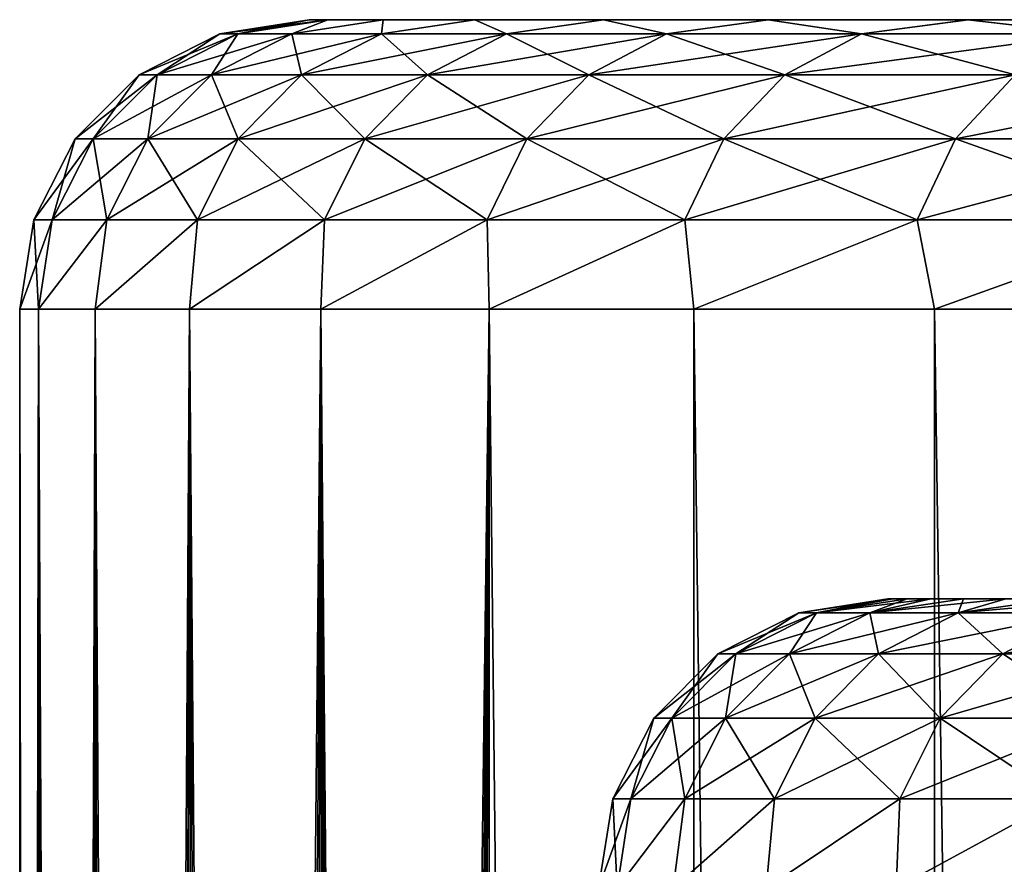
# Model space of a CAD drawing. Header units: millimetres. Extents: x -56 to 60, y -2 to 74.
# Tile 77 of 256: x -44.5 to -41.1, y 70.58 to 73.5. Entities that reach past the tile are written whole.
import ezdxf

# ---------------------------------------------------------------- set-up
doc = ezdxf.new("R2010")
doc.units = ezdxf.units.MM
doc.header["$LTSCALE"] = 127.314815
for name, color, linetype in [('146', 7, 'CONTINUOUS'), ('147', 7, 'CONTINUOUS'), ('148', 7, 'CONTINUOUS'), ('150', 7, 'CONTINUOUS'), ('169', 7, 'CONTINUOUS'), ('170', 7, 'CONTINUOUS'), ('171', 7, 'CONTINUOUS'), ('172', 7, 'CONTINUOUS')]:
    doc.layers.add(name, color=color, linetype=linetype)

msp = doc.modelspace()

# ---------------------------------------------------------------- linework, layer by layer
at = {"layer": '146', "color": 7, "linetype": 'CONTINUOUS', "true_color": 0x96918c}
for points in [[(-41.4831, 71.5, -1.1692), (41.5, 71.5), (-41.5, 71.5), (-41.4831, 71.5, -1.1692)], [(-41.5, 71.5), (41.5, 71.5), (41.4831, 71.5, 1.1692), (-41.5, 71.5)], [(-41.4831, 71.5, 1.1693), (-41.5, 71.5), (41.4831, 71.5, 1.1692), (-41.4831, 71.5, 1.1693)], [(41.4831, 71.5, -1.1693), (41.5, 71.5), (-41.4831, 71.5, -1.1692), (41.4831, 71.5, -1.1693)], [(-41.4339, 71.5, -2.3339), (41.4831, 71.5, -1.1693), (-41.4831, 71.5, -1.1692), (-41.4339, 71.5, -2.3339)], [(-41.4339, 71.5, 2.334), (-41.4831, 71.5, 1.1693), (41.4339, 71.5, 2.3339), (-41.4339, 71.5, 2.334)], [(41.4339, 71.5, 2.3339), (-41.4831, 71.5, 1.1693), (41.4831, 71.5, 1.1692), (41.4339, 71.5, 2.3339)], [(41.4339, 71.5, -2.334), (41.4831, 71.5, -1.1693), (-41.4339, 71.5, -2.3339), (41.4339, 71.5, -2.334)], [(-41.3524, 71.5, -3.494), (41.4339, 71.5, -2.334), (-41.4339, 71.5, -2.3339), (-41.3524, 71.5, -3.494)], [(-41.3524, 71.5, 3.4941), (-41.4339, 71.5, 2.334), (41.3524, 71.5, 3.494), (-41.3524, 71.5, 3.4941)], [(41.3524, 71.5, 3.494), (-41.4339, 71.5, 2.334), (41.4339, 71.5, 2.3339), (41.3524, 71.5, 3.494)], [(41.3524, 71.5, -3.4941), (41.4339, 71.5, -2.334), (-41.3524, 71.5, -3.494), (41.3524, 71.5, -3.4941)], [(-41.2386, 71.5, -4.6495), (41.3524, 71.5, -3.4941), (-41.3524, 71.5, -3.494), (-41.2386, 71.5, -4.6495)], [(-41.2386, 71.5, 4.6496), (-41.3524, 71.5, 3.4941), (41.2386, 71.5, 4.6495), (-41.2386, 71.5, 4.6496)], [(41.2386, 71.5, 4.6495), (-41.3524, 71.5, 3.4941), (41.3524, 71.5, 3.494), (41.2386, 71.5, 4.6495)], [(41.2386, 71.5, -4.6496), (41.3524, 71.5, -3.4941), (-41.2386, 71.5, -4.6495), (41.2386, 71.5, -4.6496)], [(-41.0926, 71.5, -5.8004), (41.2386, 71.5, -4.6496), (-41.2386, 71.5, -4.6495), (-41.0926, 71.5, -5.8004)], [(-41.0926, 71.5, 5.8006), (-41.2386, 71.5, 4.6496), (41.0926, 71.5, 5.8004), (-41.0926, 71.5, 5.8006)], [(41.0926, 71.5, 5.8004), (-41.2386, 71.5, 4.6496), (41.2386, 71.5, 4.6495), (41.0926, 71.5, 5.8004)]]:
    msp.add_3dface(points, dxfattribs=at)
at = {"layer": '147', "color": 7, "linetype": 'CONTINUOUS', "true_color": 0x96918c}
for points in [[(-43.5, 73.5), (-43.4353, 73.5, 2.3625), (-20, 73.5, 0.0008), (-43.5, 73.5)], [(-43.4353, 73.5, -2.3626), (-43.5, 73.5), (-19.9347, 73.5, -1.61), (-43.4353, 73.5, -2.3626)], [(-19.9347, 73.5, -1.61), (-43.5, 73.5), (-20, 73.5, 0.0008), (-19.9347, 73.5, -1.61)], [(-43.4353, 73.5, 2.3625), (-43.2445, 73.5, 4.7071), (-19.7407, 73.5, 3.2095), (-43.4353, 73.5, 2.3625)], [(-20, 73.5, 0.0008), (-43.4353, 73.5, 2.3625), (-19.9349, 73.5, 1.6081), (-20, 73.5, 0.0008)], [(-19.9349, 73.5, 1.6081), (-43.4353, 73.5, 2.3625), (-19.7407, 73.5, 3.2095), (-19.9349, 73.5, 1.6081)], [(-43.2445, 73.5, -4.7072), (-43.4353, 73.5, -2.3626), (-19.741, 73.5, -3.2083), (-43.2445, 73.5, -4.7072)], [(-19.741, 73.5, -3.2083), (-43.4353, 73.5, -2.3626), (-19.9347, 73.5, -1.61), (-19.741, 73.5, -3.2083)], [(-43.2445, 73.5, 4.7071), (-42.9273, 73.5, 7.0347), (-19.4189, 73.5, 4.7847), (-43.2445, 73.5, 4.7071)], [(-19.7407, 73.5, 3.2095), (-43.2445, 73.5, 4.7071), (-19.4189, 73.5, 4.7847), (-19.7407, 73.5, 3.2095)], [(-42.9273, 73.5, -7.0349), (-43.2445, 73.5, -4.7072), (-18.9704, 73.5, -6.3344), (-42.9273, 73.5, -7.0349)], [(-18.9704, 73.5, -6.3344), (-43.2445, 73.5, -4.7072), (-19.4184, 73.5, -4.7864), (-18.9704, 73.5, -6.3344)], [(-19.4184, 73.5, -4.7864), (-43.2445, 73.5, -4.7072), (-19.741, 73.5, -3.2083), (-19.4184, 73.5, -4.7864)], [(-42.9273, 73.5, 7.0347), (-42.4827, 73.5, 9.3504), (-18.4001, 73.5, 7.8376), (-42.9273, 73.5, 7.0347)], [(-19.4189, 73.5, 4.7847), (-42.9273, 73.5, 7.0347), (-18.9701, 73.5, 6.3347), (-19.4189, 73.5, 4.7847)], [(-18.9701, 73.5, 6.3347), (-42.9273, 73.5, 7.0347), (-18.4001, 73.5, 7.8376), (-18.9701, 73.5, 6.3347)], [(-42.4827, 73.5, -9.3506), (-42.9273, 73.5, -7.0349), (-17.7082, 73.5, -9.296), (-42.4827, 73.5, -9.3506)], [(-17.7082, 73.5, -9.296), (-42.9273, 73.5, -7.0349), (-18.3994, 73.5, -7.8388), (-17.7082, 73.5, -9.296)], [(-18.3994, 73.5, -7.8388), (-42.9273, 73.5, -7.0349), (-18.9704, 73.5, -6.3344), (-18.3994, 73.5, -7.8388)], [(-42.4827, 73.5, 9.3504), (-41.9141, 73.5, 11.6383), (-16.9046, 73.5, 10.6877), (-42.4827, 73.5, 9.3504)], [(-18.4001, 73.5, 7.8376), (-42.4827, 73.5, 9.3504), (-17.7083, 73.5, 9.2955), (-18.4001, 73.5, 7.8376)], [(-17.7083, 73.5, 9.2955), (-42.4827, 73.5, 9.3504), (-16.9046, 73.5, 10.6877), (-17.7083, 73.5, 9.2955)], [(-41.9141, 73.5, -11.6385), (-42.4827, 73.5, -9.3506), (-16.904, 73.5, -10.6884), (-41.9141, 73.5, -11.6385)], [(-16.904, 73.5, -10.6884), (-42.4827, 73.5, -9.3506), (-17.7082, 73.5, -9.296), (-16.904, 73.5, -10.6884)], [(-41.9141, 73.5, 11.6383), (-41.2235, 73.5, 13.8871), (-15.988, 73.5, 12.0154), (-41.9141, 73.5, 11.6383)], [(-16.9046, 73.5, 10.6877), (-41.9141, 73.5, 11.6383), (-15.988, 73.5, 12.0154), (-16.9046, 73.5, 10.6877)], [(-41.2234, 73.5, -13.8873), (-41.9141, 73.5, -11.6385), (-14.9708, 73.5, -13.2614), (-41.2234, 73.5, -13.8873)], [(-14.9708, 73.5, -13.2614), (-41.9141, 73.5, -11.6385), (-15.9875, 73.5, -12.0164), (-14.9708, 73.5, -13.2614)], [(-15.9875, 73.5, -12.0164), (-41.9141, 73.5, -11.6385), (-16.904, 73.5, -10.6884), (-15.9875, 73.5, -12.0164)], [(-41.2235, 73.5, 13.8871), (-40.4099, 73.5, 16.1017), (-13.8538, 73.5, 14.4241), (-41.2235, 73.5, 13.8871)], [(-15.988, 73.5, 12.0154), (-41.2235, 73.5, 13.8871), (-14.9711, 73.5, 13.2613), (-15.988, 73.5, 12.0154)], [(-14.9711, 73.5, 13.2613), (-41.2235, 73.5, 13.8871), (-13.8538, 73.5, 14.4241), (-14.9711, 73.5, 13.2613)], [(-40.4098, 73.5, -16.1019), (-41.2234, 73.5, -13.8873), (-12.6497, 73.5, -15.4912), (-40.4098, 73.5, -16.1019)], [(-12.6497, 73.5, -15.4912), (-41.2234, 73.5, -13.8873), (-13.8529, 73.5, -14.4253), (-12.6497, 73.5, -15.4912)], [(-13.8529, 73.5, -14.4253), (-41.2234, 73.5, -13.8873), (-14.9708, 73.5, -13.2614), (-13.8529, 73.5, -14.4253)]]:
    msp.add_3dface(points, dxfattribs=at)
at = {"layer": '148', "color": 7, "linetype": 'CONTINUOUS', "true_color": 0x96918c}
for points in [[(-44.4848, 35.1403, 1.1649), (-44.4398, 34.9603, 2.3142), (-44.5, 72.5), (-44.4848, 35.1403, 1.1649)], [(-44.5, 72.5), (-44.4398, 34.9603, 2.3142), (-44.4347, 72.5, 2.4092), (-44.5, 72.5)], [(-44.5, 35.2), (-44.4848, 35.1403, 1.1649), (-44.5, 72.5), (-44.5, 35.2)], [(-44.4398, 34.9603, 2.3142), (-44.3658, 34.659, 3.4531), (-44.4347, 72.5, 2.4092), (-44.4398, 34.9603, 2.3142)], [(-44.3658, 34.659, 3.4531), (-44.2662, 34.2404, 4.556), (-44.4347, 72.5, 2.4092), (-44.3658, 34.659, 3.4531)], [(-44.4347, 72.5, 2.4092), (-44.2662, 34.2404, 4.556), (-44.2391, 72.5, 4.8113), (-44.4347, 72.5, 2.4092)], [(-44.2662, 34.2404, 4.556), (-44.1442, 33.7046, 5.616), (-44.2391, 72.5, 4.8113), (-44.2662, 34.2404, 4.556)], [(-44.1442, 33.7046, 5.616), (-44.0059, 33.0602, 6.6132), (-44.2391, 72.5, 4.8113), (-44.1442, 33.7046, 5.616)], [(-44.2391, 72.5, 4.8113), (-44.0059, 33.0602, 6.6132), (-43.9138, 72.5, 7.1993), (-44.2391, 72.5, 4.8113)], [(-44.0059, 33.0602, 6.6132), (-43.8557, 32.3076, 7.5449), (-43.9138, 72.5, 7.1993), (-44.0059, 33.0602, 6.6132)], [(-43.7027, 31.4657, 8.3861), (-43.5522, 30.5366, 9.1354), (-43.9138, 72.5, 7.1993), (-43.7027, 31.4657, 8.3861)], [(-43.9138, 72.5, 7.1993), (-43.5522, 30.5366, 9.1354), (-43.4596, 72.5, 9.5662), (-43.9138, 72.5, 7.1993)], [(-43.8557, 32.3076, 7.5449), (-43.7027, 31.4657, 8.3861), (-43.9138, 72.5, 7.1993), (-43.8557, 32.3076, 7.5449)], [(-43.5522, 30.5366, 9.1354), (-43.4128, 29.5417, 9.7764), (-43.4596, 72.5, 9.5662), (-43.5522, 30.5366, 9.1354)], [(-43.0543, 24, 11.2506), (-42.8781, 6.7, 11.9047), (-43.4596, 72.5, 9.5662), (-43.0543, 24, 11.2506)], [(-43.4596, 72.5, 9.5662), (-42.8781, 6.7, 11.9047), (-42.878, 72.5, 11.905), (-43.4596, 72.5, 9.5662)], [(-43.069, 25.1346, 11.1941), (-43.0543, 24, 11.2506), (-43.4596, 72.5, 9.5662), (-43.069, 25.1346, 11.1941)], [(-43.1143, 26.2618, 11.0185), (-43.069, 25.1346, 11.1941), (-43.4596, 72.5, 9.5662), (-43.1143, 26.2618, 11.0185)], [(-43.1889, 27.3889, 10.7224), (-43.1143, 26.2618, 11.0185), (-43.4596, 72.5, 9.5662), (-43.1889, 27.3889, 10.7224)], [(-43.2895, 28.4849, 10.3089), (-43.1889, 27.3889, 10.7224), (-43.4596, 72.5, 9.5662), (-43.2895, 28.4849, 10.3089)], [(-43.4128, 29.5417, 9.7764), (-43.2895, 28.4849, 10.3089), (-43.4596, 72.5, 9.5662), (-43.4128, 29.5417, 9.7764)], [(-42.8781, 6.7, 11.9047), (-42.1707, 6.7, 14.2086), (-42.878, 72.5, 11.905), (-42.8781, 6.7, 11.9047)], [(-42.878, 72.5, 11.905), (-42.1707, 6.7, 14.2086), (-42.1706, 72.5, 14.2089), (-42.878, 72.5, 11.905)], [(-42.1707, 6.7, 14.2086), (-41.3396, 6.7, 16.4708), (-42.1706, 72.5, 14.2089), (-42.1707, 6.7, 14.2086)], [(-42.1706, 72.5, 14.2089), (-41.3396, 6.7, 16.4708), (-41.3395, 72.5, 16.4712), (-42.1706, 72.5, 14.2089)], [(-41.3396, 6.7, 16.4708), (-40.3872, 6.7, 18.6848), (-41.3395, 72.5, 16.4712), (-41.3396, 6.7, 16.4708)], [(-41.3395, 72.5, 16.4712), (-40.3872, 6.7, 18.6848), (-40.3871, 72.5, 18.6851), (-41.3395, 72.5, 16.4712)]]:
    msp.add_3dface(points, dxfattribs=at)
at = {"layer": '150', "color": 7, "linetype": 'CONTINUOUS', "true_color": 0x96918c}
for points in [[(-44.5, 35.2), (-44.5, 72.5), (-44.4347, 72.5, -2.4092), (-44.5, 35.2)], [(-44.5, 35.2), (-44.4347, 72.5, -2.4092), (-44.4851, 35.1424, -1.1511), (-44.5, 35.2)], [(-44.4851, 35.1424, -1.1511), (-44.4347, 72.5, -2.4092), (-44.4409, 34.9648, -2.2922), (-44.4851, 35.1424, -1.1511)], [(-44.4409, 34.9648, -2.2922), (-44.4347, 72.5, -2.4092), (-44.3677, 34.6664, -3.4294), (-44.4409, 34.9648, -2.2922)], [(-44.4347, 72.5, -2.4092), (-44.2391, 72.5, -4.8113), (-44.3677, 34.6664, -3.4294), (-44.4347, 72.5, -2.4092)], [(-44.3677, 34.6664, -3.4294), (-44.2391, 72.5, -4.8113), (-44.2685, 34.2502, -4.5333), (-44.3677, 34.6664, -3.4294)], [(-44.2685, 34.2502, -4.5333), (-44.2391, 72.5, -4.8113), (-44.1467, 33.7156, -5.5965), (-44.2685, 34.2502, -4.5333)], [(-44.2391, 72.5, -4.8113), (-43.9138, 72.5, -7.1993), (-44.1467, 33.7156, -5.5965), (-44.2391, 72.5, -4.8113)], [(-44.1467, 33.7156, -5.5965), (-43.9138, 72.5, -7.1993), (-44.0085, 33.073, -6.5958), (-44.1467, 33.7156, -5.5965)], [(-44.0085, 33.073, -6.5958), (-43.9138, 72.5, -7.1993), (-43.8587, 32.3233, -7.5276), (-44.0085, 33.073, -6.5958)], [(-43.9138, 72.5, -7.1993), (-43.4596, 72.5, -9.5662), (-43.8587, 32.3233, -7.5276), (-43.9138, 72.5, -7.1993)], [(-43.8587, 32.3233, -7.5276), (-43.4596, 72.5, -9.5662), (-43.7057, 31.483, -8.3704), (-43.8587, 32.3233, -7.5276)], [(-43.7057, 31.483, -8.3704), (-43.4596, 72.5, -9.5662), (-43.5549, 30.5541, -9.1225), (-43.7057, 31.483, -8.3704)], [(-43.5549, 30.5541, -9.1225), (-43.4596, 72.5, -9.5662), (-43.4153, 29.5617, -9.7651), (-43.5549, 30.5541, -9.1225)], [(-43.4596, 72.5, -9.5662), (-42.878, 72.5, -11.905), (-43.4153, 29.5617, -9.7651), (-43.4596, 72.5, -9.5662)], [(-43.4153, 29.5617, -9.7651), (-42.878, 72.5, -11.905), (-43.2919, 28.5085, -10.2985), (-43.4153, 29.5617, -9.7651)], [(-43.2919, 28.5085, -10.2985), (-42.878, 72.5, -11.905), (-43.1909, 27.4148, -10.7144), (-43.2919, 28.5085, -10.2985)], [(-43.1909, 27.4148, -10.7144), (-42.878, 72.5, -11.905), (-43.1156, 26.2868, -11.0134), (-43.1909, 27.4148, -10.7144)], [(-43.1156, 26.2868, -11.0134), (-42.878, 72.5, -11.905), (-43.0697, 25.1506, -11.1916), (-43.1156, 26.2868, -11.0134)], [(-43.0697, 25.1506, -11.1916), (-42.878, 72.5, -11.905), (-43.0543, 24, -11.2506), (-43.0697, 25.1506, -11.1916)], [(-42.878, 72.5, -11.905), (-42.8781, 6.7, -11.9047), (-43.0543, 20, -11.2506), (-42.878, 72.5, -11.905)], [(-43.0543, 24, -11.2506), (-42.878, 72.5, -11.905), (-43.0543, 20, -11.2506), (-43.0543, 24, -11.2506)], [(-42.1707, 6.7, -14.2086), (-42.8781, 6.7, -11.9047), (-42.878, 72.5, -11.905), (-42.1707, 6.7, -14.2086)], [(-42.1706, 72.5, -14.2089), (-42.1707, 6.7, -14.2086), (-42.878, 72.5, -11.905), (-42.1706, 72.5, -14.2089)], [(-41.3396, 6.7, -16.4708), (-42.1707, 6.7, -14.2086), (-42.1706, 72.5, -14.2089), (-41.3396, 6.7, -16.4708)], [(-41.3395, 72.5, -16.4712), (-41.3396, 6.7, -16.4708), (-42.1706, 72.5, -14.2089), (-41.3395, 72.5, -16.4712)], [(-40.3872, 6.7, -18.6848), (-41.3396, 6.7, -16.4708), (-41.3395, 72.5, -16.4712), (-40.3872, 6.7, -18.6848)], [(-40.3871, 72.5, -18.6851), (-40.3872, 6.7, -18.6848), (-41.3395, 72.5, -16.4712), (-40.3871, 72.5, -18.6851)]]:
    msp.add_3dface(points, dxfattribs=at)
at = {"layer": '169', "color": 7, "linetype": 'CONTINUOUS', "true_color": 0x96918c}
for points in [[(-41.5, 71.5), (-41.4831, 71.5, 1.1693), (-41.8081, 71.4513), (-41.5, 71.5)], [(-41.8081, 71.4513), (-41.4831, 71.5, 1.1693), (-41.7468, 71.4513, 2.2634), (-41.8081, 71.4513)], [(-41.4831, 71.5, 1.1693), (-41.4339, 71.5, 2.334), (-41.7468, 71.4513, 2.2634), (-41.4831, 71.5, 1.1693)], [(-41.4339, 71.5, 2.334), (-41.3524, 71.5, 3.4941), (-41.7468, 71.4513, 2.2634), (-41.4339, 71.5, 2.334)], [(-41.7468, 71.4513, 2.2634), (-41.3524, 71.5, 3.4941), (-41.563, 71.4513, 4.5203), (-41.7468, 71.4513, 2.2634)], [(-41.3524, 71.5, 3.4941), (-41.2386, 71.5, 4.6496), (-41.563, 71.4513, 4.5203), (-41.3524, 71.5, 3.4941)], [(-41.2386, 71.5, 4.6496), (-41.0926, 71.5, 5.8006), (-41.563, 71.4513, 4.5203), (-41.2386, 71.5, 4.6496)], [(-41.563, 71.4513, 4.5203), (-41.0926, 71.5, 5.8006), (-41.2574, 71.4513, 6.7638), (-41.563, 71.4513, 4.5203)], [(-41.0926, 71.5, 5.8006), (-40.914, 71.5, 6.9485), (-41.2574, 71.4513, 6.7638), (-41.0926, 71.5, 5.8006)], [(-40.914, 71.5, 6.9485), (-40.7027, 71.5, 8.094), (-41.2574, 71.4513, 6.7638), (-40.914, 71.5, 6.9485)], [(-41.2574, 71.4513, 6.7638), (-40.7027, 71.5, 8.094), (-40.8307, 71.4513, 8.9875), (-41.2574, 71.4513, 6.7638)], [(-42.0873, 71.3094), (-41.8081, 71.4513), (-41.7468, 71.4513, 2.2634), (-42.0873, 71.3094)], [(-42.0873, 71.3094), (-41.7468, 71.4513, 2.2634), (-42.0256, 71.3094, 2.2786), (-42.0873, 71.3094)], [(-41.7468, 71.4513, 2.2634), (-41.563, 71.4513, 4.5203), (-42.0256, 71.3094, 2.2786), (-41.7468, 71.4513, 2.2634)], [(-42.0256, 71.3094, 2.2786), (-41.563, 71.4513, 4.5203), (-41.8406, 71.3094, 4.5504), (-42.0256, 71.3094, 2.2786)], [(-41.563, 71.4513, 4.5203), (-41.2574, 71.4513, 6.7638), (-41.8406, 71.3094, 4.5504), (-41.563, 71.4513, 4.5203)], [(-41.8406, 71.3094, 4.5504), (-41.2574, 71.4513, 6.7638), (-41.5328, 71.3094, 6.809), (-41.8406, 71.3094, 4.5504)], [(-41.2574, 71.4513, 6.7638), (-40.8307, 71.4513, 8.9875), (-41.5328, 71.3094, 6.809), (-41.2574, 71.4513, 6.7638)], [(-41.5328, 71.3094, 6.809), (-40.8307, 71.4513, 8.9875), (-41.1033, 71.3094, 9.0475), (-41.5328, 71.3094, 6.809)], [(-40.8307, 71.4513, 8.9875), (-40.2842, 71.4513, 11.1849), (-41.1033, 71.3094, 9.0475), (-40.8307, 71.4513, 8.9875)], [(-41.1033, 71.3094, 9.0475), (-40.2842, 71.4513, 11.1849), (-40.5532, 71.3094, 11.2595), (-41.1033, 71.3094, 9.0475)], [(-42.3088, 71.088), (-42.0873, 71.3094), (-42.0256, 71.3094, 2.2786), (-42.3088, 71.088)], [(-42.3088, 71.088), (-42.0256, 71.3094, 2.2786), (-42.2468, 71.088, 2.2906), (-42.3088, 71.088)], [(-42.0256, 71.3094, 2.2786), (-41.8406, 71.3094, 4.5504), (-42.2468, 71.088, 2.2906), (-42.0256, 71.3094, 2.2786)], [(-42.2468, 71.088, 2.2906), (-41.8406, 71.3094, 4.5504), (-42.0608, 71.088, 4.5744), (-42.2468, 71.088, 2.2906)], [(-41.8406, 71.3094, 4.5504), (-41.5328, 71.3094, 6.809), (-42.0608, 71.088, 4.5744), (-41.8406, 71.3094, 4.5504)], [(-42.0608, 71.088, 4.5744), (-41.5328, 71.3094, 6.809), (-41.7515, 71.088, 6.8448), (-42.0608, 71.088, 4.5744)], [(-41.5328, 71.3094, 6.809), (-41.1033, 71.3094, 9.0475), (-41.7515, 71.088, 6.8448), (-41.5328, 71.3094, 6.809)], [(-41.7515, 71.088, 6.8448), (-41.1033, 71.3094, 9.0475), (-41.3197, 71.088, 9.0951), (-41.7515, 71.088, 6.8448)], [(-41.1033, 71.3094, 9.0475), (-40.5532, 71.3094, 11.2595), (-41.3197, 71.088, 9.0951), (-41.1033, 71.3094, 9.0475)], [(-41.3197, 71.088, 9.0951), (-40.5532, 71.3094, 11.2595), (-40.7667, 71.088, 11.3188), (-41.3197, 71.088, 9.0951)], [(-42.4511, 70.809), (-42.3088, 71.088), (-42.2468, 71.088, 2.2906), (-42.4511, 70.809)], [(-42.4511, 70.809), (-42.2468, 71.088, 2.2906), (-42.3888, 70.809, 2.2983), (-42.4511, 70.809)], [(-42.2468, 71.088, 2.2906), (-42.0608, 71.088, 4.5744), (-42.3888, 70.809, 2.2983), (-42.2468, 71.088, 2.2906)], [(-42.3888, 70.809, 2.2983), (-42.0608, 71.088, 4.5744), (-42.2022, 70.809, 4.5898), (-42.3888, 70.809, 2.2983)], [(-42.0608, 71.088, 4.5744), (-41.7515, 71.088, 6.8448), (-42.2022, 70.809, 4.5898), (-42.0608, 71.088, 4.5744)], [(-42.2022, 70.809, 4.5898), (-41.7515, 71.088, 6.8448), (-41.8918, 70.809, 6.8678), (-42.2022, 70.809, 4.5898)], [(-41.7515, 71.088, 6.8448), (-41.3197, 71.088, 9.0951), (-41.8918, 70.809, 6.8678), (-41.7515, 71.088, 6.8448)], [(-41.8918, 70.809, 6.8678), (-41.3197, 71.088, 9.0951), (-41.4586, 70.809, 9.1257), (-41.8918, 70.809, 6.8678)], [(-41.3197, 71.088, 9.0951), (-40.7667, 71.088, 11.3188), (-41.4586, 70.809, 9.1257), (-41.3197, 71.088, 9.0951)], [(-41.4586, 70.809, 9.1257), (-40.7667, 71.088, 11.3188), (-40.9037, 70.809, 11.3569), (-41.4586, 70.809, 9.1257)], [(-42.4355, 70.5, 2.3412), (-42.5, 70.5), (-42.3888, 70.809, 2.2983), (-42.4355, 70.5, 2.3412)], [(-42.5, 70.5), (-42.4511, 70.809), (-42.3888, 70.809, 2.2983), (-42.5, 70.5)], [(-42.2421, 70.5, 4.6753), (-42.4355, 70.5, 2.3412), (-42.2022, 70.809, 4.5898), (-42.2421, 70.5, 4.6753)], [(-42.4355, 70.5, 2.3412), (-42.3888, 70.809, 2.2983), (-42.2022, 70.809, 4.5898), (-42.4355, 70.5, 2.3412)], [(-41.9204, 70.5, 6.9953), (-42.2421, 70.5, 4.6753), (-41.8918, 70.809, 6.8678), (-41.9204, 70.5, 6.9953)], [(-42.2421, 70.5, 4.6753), (-42.2022, 70.809, 4.5898), (-41.8918, 70.809, 6.8678), (-42.2421, 70.5, 4.6753)], [(-41.4713, 70.5, 9.2939), (-41.9204, 70.5, 6.9953), (-41.4586, 70.809, 9.1257), (-41.4713, 70.5, 9.2939)], [(-41.9204, 70.5, 6.9953), (-41.8918, 70.809, 6.8678), (-41.4586, 70.809, 9.1257), (-41.9204, 70.5, 6.9953)], [(-40.8964, 70.5, 11.5644), (-41.4713, 70.5, 9.2939), (-40.9037, 70.809, 11.3569), (-40.8964, 70.5, 11.5644)], [(-41.4713, 70.5, 9.2939), (-41.4586, 70.809, 9.1257), (-40.9037, 70.809, 11.3569), (-41.4713, 70.5, 9.2939)]]:
    msp.add_3dface(points, dxfattribs=at)
at = {"layer": '170', "color": 7, "linetype": 'CONTINUOUS', "true_color": 0x96918c}
for points in [[(-41.7468, 71.4513, -2.2634), (-41.5, 71.5), (-41.8081, 71.4513), (-41.7468, 71.4513, -2.2634)], [(-41.4339, 71.5, -2.3339), (-41.4831, 71.5, -1.1692), (-41.7468, 71.4513, -2.2634), (-41.4339, 71.5, -2.3339)], [(-41.563, 71.4513, -4.5203), (-41.4339, 71.5, -2.3339), (-41.7468, 71.4513, -2.2634), (-41.563, 71.4513, -4.5203)], [(-41.4831, 71.5, -1.1692), (-41.5, 71.5), (-41.7468, 71.4513, -2.2634), (-41.4831, 71.5, -1.1692)], [(-41.2386, 71.5, -4.6495), (-41.3524, 71.5, -3.494), (-41.563, 71.4513, -4.5203), (-41.2386, 71.5, -4.6495)], [(-41.2574, 71.4513, -6.7638), (-41.2386, 71.5, -4.6495), (-41.563, 71.4513, -4.5203), (-41.2574, 71.4513, -6.7638)], [(-41.3524, 71.5, -3.494), (-41.4339, 71.5, -2.3339), (-41.563, 71.4513, -4.5203), (-41.3524, 71.5, -3.494)], [(-40.914, 71.5, -6.9483), (-41.0926, 71.5, -5.8004), (-41.2574, 71.4513, -6.7638), (-40.914, 71.5, -6.9483)], [(-40.8307, 71.4513, -8.9875), (-40.914, 71.5, -6.9483), (-41.2574, 71.4513, -6.7638), (-40.8307, 71.4513, -8.9875)], [(-41.0926, 71.5, -5.8004), (-41.2386, 71.5, -4.6495), (-41.2574, 71.4513, -6.7638), (-41.0926, 71.5, -5.8004)], [(-42.0256, 71.3094, -2.2786), (-41.8081, 71.4513), (-42.0873, 71.3094), (-42.0256, 71.3094, -2.2786)], [(-41.7468, 71.4513, -2.2634), (-41.8081, 71.4513), (-42.0256, 71.3094, -2.2786), (-41.7468, 71.4513, -2.2634)], [(-41.8406, 71.3094, -4.5504), (-41.7468, 71.4513, -2.2634), (-42.0256, 71.3094, -2.2786), (-41.8406, 71.3094, -4.5504)], [(-41.563, 71.4513, -4.5203), (-41.7468, 71.4513, -2.2634), (-41.8406, 71.3094, -4.5504), (-41.563, 71.4513, -4.5203)], [(-41.5328, 71.3094, -6.809), (-41.563, 71.4513, -4.5203), (-41.8406, 71.3094, -4.5504), (-41.5328, 71.3094, -6.809)], [(-41.2574, 71.4513, -6.7638), (-41.563, 71.4513, -4.5203), (-41.5328, 71.3094, -6.809), (-41.2574, 71.4513, -6.7638)], [(-41.1033, 71.3094, -9.0475), (-41.2574, 71.4513, -6.7638), (-41.5328, 71.3094, -6.809), (-41.1033, 71.3094, -9.0475)], [(-40.8307, 71.4513, -8.9875), (-41.2574, 71.4513, -6.7638), (-41.1033, 71.3094, -9.0475), (-40.8307, 71.4513, -8.9875)], [(-40.5532, 71.3094, -11.2595), (-40.8307, 71.4513, -8.9875), (-41.1033, 71.3094, -9.0475), (-40.5532, 71.3094, -11.2595)], [(-42.2468, 71.088, -2.2906), (-42.0873, 71.3094), (-42.3088, 71.088), (-42.2468, 71.088, -2.2906)], [(-42.0256, 71.3094, -2.2786), (-42.0873, 71.3094), (-42.2468, 71.088, -2.2906), (-42.0256, 71.3094, -2.2786)], [(-42.0608, 71.088, -4.5744), (-42.0256, 71.3094, -2.2786), (-42.2468, 71.088, -2.2906), (-42.0608, 71.088, -4.5744)], [(-41.8406, 71.3094, -4.5504), (-42.0256, 71.3094, -2.2786), (-42.0608, 71.088, -4.5744), (-41.8406, 71.3094, -4.5504)], [(-41.7515, 71.088, -6.8448), (-41.8406, 71.3094, -4.5504), (-42.0608, 71.088, -4.5744), (-41.7515, 71.088, -6.8448)], [(-41.5328, 71.3094, -6.809), (-41.8406, 71.3094, -4.5504), (-41.7515, 71.088, -6.8448), (-41.5328, 71.3094, -6.809)], [(-41.3197, 71.088, -9.0951), (-41.5328, 71.3094, -6.809), (-41.7515, 71.088, -6.8448), (-41.3197, 71.088, -9.0951)], [(-41.1033, 71.3094, -9.0475), (-41.5328, 71.3094, -6.809), (-41.3197, 71.088, -9.0951), (-41.1033, 71.3094, -9.0475)], [(-40.7667, 71.088, -11.3188), (-41.1033, 71.3094, -9.0475), (-41.3197, 71.088, -9.0951), (-40.7667, 71.088, -11.3188)], [(-40.5532, 71.3094, -11.2595), (-41.1033, 71.3094, -9.0475), (-40.7667, 71.088, -11.3188), (-40.5532, 71.3094, -11.2595)], [(-42.3888, 70.809, -2.2983), (-42.3088, 71.088), (-42.4511, 70.809), (-42.3888, 70.809, -2.2983)], [(-42.2468, 71.088, -2.2906), (-42.3088, 71.088), (-42.3888, 70.809, -2.2983), (-42.2468, 71.088, -2.2906)], [(-42.2022, 70.809, -4.5898), (-42.2468, 71.088, -2.2906), (-42.3888, 70.809, -2.2983), (-42.2022, 70.809, -4.5898)], [(-42.0608, 71.088, -4.5744), (-42.2468, 71.088, -2.2906), (-42.2022, 70.809, -4.5898), (-42.0608, 71.088, -4.5744)], [(-41.8918, 70.809, -6.8678), (-42.0608, 71.088, -4.5744), (-42.2022, 70.809, -4.5898), (-41.8918, 70.809, -6.8678)], [(-41.7515, 71.088, -6.8448), (-42.0608, 71.088, -4.5744), (-41.8918, 70.809, -6.8678), (-41.7515, 71.088, -6.8448)], [(-41.4586, 70.809, -9.1257), (-41.7515, 71.088, -6.8448), (-41.8918, 70.809, -6.8678), (-41.4586, 70.809, -9.1257)], [(-41.3197, 71.088, -9.0951), (-41.7515, 71.088, -6.8448), (-41.4586, 70.809, -9.1257), (-41.3197, 71.088, -9.0951)], [(-40.9037, 70.809, -11.3569), (-41.3197, 71.088, -9.0951), (-41.4586, 70.809, -9.1257), (-40.9037, 70.809, -11.3569)], [(-40.7667, 71.088, -11.3188), (-41.3197, 71.088, -9.0951), (-40.9037, 70.809, -11.3569), (-40.7667, 71.088, -11.3188)], [(-42.5, 70.5), (-42.4355, 70.5, -2.3412), (-42.4511, 70.809), (-42.5, 70.5)], [(-42.4355, 70.5, -2.3412), (-42.3888, 70.809, -2.2983), (-42.4511, 70.809), (-42.4355, 70.5, -2.3412)], [(-42.4355, 70.5, -2.3412), (-42.2421, 70.5, -4.6753), (-42.2022, 70.809, -4.5898), (-42.4355, 70.5, -2.3412)], [(-42.4355, 70.5, -2.3412), (-42.2022, 70.809, -4.5898), (-42.3888, 70.809, -2.2983), (-42.4355, 70.5, -2.3412)], [(-42.2421, 70.5, -4.6753), (-41.9204, 70.5, -6.9953), (-41.8918, 70.809, -6.8678), (-42.2421, 70.5, -4.6753)], [(-42.2421, 70.5, -4.6753), (-41.8918, 70.809, -6.8678), (-42.2022, 70.809, -4.5898), (-42.2421, 70.5, -4.6753)], [(-41.9204, 70.5, -6.9953), (-41.4713, 70.5, -9.2939), (-41.4586, 70.809, -9.1257), (-41.9204, 70.5, -6.9953)], [(-41.9204, 70.5, -6.9953), (-41.4586, 70.809, -9.1257), (-41.8918, 70.809, -6.8678), (-41.9204, 70.5, -6.9953)], [(-41.4713, 70.5, -9.2939), (-40.8964, 70.5, -11.5644), (-40.9037, 70.809, -11.3569), (-41.4713, 70.5, -9.2939)], [(-41.4713, 70.5, -9.2939), (-40.9037, 70.809, -11.3569), (-41.4586, 70.809, -9.1257), (-41.4713, 70.5, -9.2939)]]:
    msp.add_3dface(points, dxfattribs=at)
at = {"layer": '171', "color": 7, "linetype": 'CONTINUOUS', "true_color": 0x96918c}
for points in [[(-43.5, 73.5), (-43.4353, 73.5, -2.3626), (-43.8081, 73.4513), (-43.5, 73.5)], [(-43.8081, 73.4513), (-43.4353, 73.5, -2.3626), (-43.746, 73.4513, -2.3316), (-43.8081, 73.4513)], [(-43.4353, 73.5, -2.3626), (-43.5599, 73.4513, -4.6565), (-43.746, 73.4513, -2.3316), (-43.4353, 73.5, -2.3626)], [(-43.4353, 73.5, -2.3626), (-43.2445, 73.5, -4.7072), (-43.5599, 73.4513, -4.6565), (-43.4353, 73.5, -2.3626)], [(-43.2445, 73.5, -4.7072), (-43.2504, 73.4513, -6.9683), (-43.5599, 73.4513, -4.6565), (-43.2445, 73.5, -4.7072)], [(-43.2445, 73.5, -4.7072), (-42.9273, 73.5, -7.0349), (-43.2504, 73.4513, -6.9683), (-43.2445, 73.5, -4.7072)], [(-42.9273, 73.5, -7.0349), (-42.8182, 73.4513, -9.2603), (-43.2504, 73.4513, -6.9683), (-42.9273, 73.5, -7.0349)], [(-42.9273, 73.5, -7.0349), (-42.4827, 73.5, -9.3506), (-42.8182, 73.4513, -9.2603), (-42.9273, 73.5, -7.0349)], [(-42.4827, 73.5, -9.3506), (-42.2647, 73.4513, -11.526), (-42.8182, 73.4513, -9.2603), (-42.4827, 73.5, -9.3506)], [(-42.4827, 73.5, -9.3506), (-41.9141, 73.5, -11.6385), (-42.2647, 73.4513, -11.526), (-42.4827, 73.5, -9.3506)], [(-41.9141, 73.5, -11.6385), (-41.5913, 73.4513, -13.7591), (-42.2647, 73.4513, -11.526), (-41.9141, 73.5, -11.6385)], [(-41.9141, 73.5, -11.6385), (-41.2234, 73.5, -13.8873), (-41.5913, 73.4513, -13.7591), (-41.9141, 73.5, -11.6385)], [(-41.2234, 73.5, -13.8873), (-40.8001, 73.4513, -15.9532), (-41.5913, 73.4513, -13.7591), (-41.2234, 73.5, -13.8873)], [(-41.2234, 73.5, -13.8873), (-40.4098, 73.5, -16.1019), (-40.8001, 73.4513, -15.9532), (-41.2234, 73.5, -13.8873)], [(-44.0873, 73.3094), (-43.8081, 73.4513), (-43.746, 73.4513, -2.3316), (-44.0873, 73.3094)], [(-44.0248, 73.3094, -2.3464), (-44.0873, 73.3094), (-43.746, 73.4513, -2.3316), (-44.0248, 73.3094, -2.3464)], [(-43.8375, 73.3094, -4.6862), (-44.0248, 73.3094, -2.3464), (-43.5599, 73.4513, -4.6565), (-43.8375, 73.3094, -4.6862)], [(-43.5599, 73.4513, -4.6565), (-44.0248, 73.3094, -2.3464), (-43.746, 73.4513, -2.3316), (-43.5599, 73.4513, -4.6565)], [(-43.526, 73.3094, -7.0127), (-43.8375, 73.3094, -4.6862), (-43.2504, 73.4513, -6.9683), (-43.526, 73.3094, -7.0127)], [(-43.2504, 73.4513, -6.9683), (-43.8375, 73.3094, -4.6862), (-43.5599, 73.4513, -4.6565), (-43.2504, 73.4513, -6.9683)], [(-43.0911, 73.3094, -9.3193), (-43.526, 73.3094, -7.0127), (-42.8182, 73.4513, -9.2603), (-43.0911, 73.3094, -9.3193)], [(-42.8182, 73.4513, -9.2603), (-43.526, 73.3094, -7.0127), (-43.2504, 73.4513, -6.9683), (-42.8182, 73.4513, -9.2603)], [(-42.534, 73.3094, -11.5995), (-43.0911, 73.3094, -9.3193), (-42.2647, 73.4513, -11.526), (-42.534, 73.3094, -11.5995)], [(-42.2647, 73.4513, -11.526), (-43.0911, 73.3094, -9.3193), (-42.8182, 73.4513, -9.2603), (-42.2647, 73.4513, -11.526)], [(-41.8564, 73.3094, -13.8468), (-42.534, 73.3094, -11.5995), (-41.5913, 73.4513, -13.7591), (-41.8564, 73.3094, -13.8468)], [(-41.5913, 73.4513, -13.7591), (-42.534, 73.3094, -11.5995), (-42.2647, 73.4513, -11.526), (-41.5913, 73.4513, -13.7591)], [(-41.0601, 73.3094, -16.0548), (-41.8564, 73.3094, -13.8468), (-40.8001, 73.4513, -15.9532), (-41.0601, 73.3094, -16.0548)], [(-40.8001, 73.4513, -15.9532), (-41.8564, 73.3094, -13.8468), (-41.5913, 73.4513, -13.7591), (-40.8001, 73.4513, -15.9532)], [(-44.3088, 73.088), (-44.0873, 73.3094), (-44.0248, 73.3094, -2.3464), (-44.3088, 73.088)], [(-44.246, 73.088, -2.3582), (-44.3088, 73.088), (-44.0248, 73.3094, -2.3464), (-44.246, 73.088, -2.3582)], [(-44.0578, 73.088, -4.7097), (-44.246, 73.088, -2.3582), (-43.8375, 73.3094, -4.6862), (-44.0578, 73.088, -4.7097)], [(-43.8375, 73.3094, -4.6862), (-44.246, 73.088, -2.3582), (-44.0248, 73.3094, -2.3464), (-43.8375, 73.3094, -4.6862)], [(-43.7447, 73.088, -7.0479), (-44.0578, 73.088, -4.7097), (-43.526, 73.3094, -7.0127), (-43.7447, 73.088, -7.0479)], [(-43.526, 73.3094, -7.0127), (-44.0578, 73.088, -4.7097), (-43.8375, 73.3094, -4.6862), (-43.526, 73.3094, -7.0127)], [(-43.3076, 73.088, -9.3661), (-43.7447, 73.088, -7.0479), (-43.0911, 73.3094, -9.3193), (-43.3076, 73.088, -9.3661)], [(-43.0911, 73.3094, -9.3193), (-43.7447, 73.088, -7.0479), (-43.526, 73.3094, -7.0127), (-43.0911, 73.3094, -9.3193)], [(-42.7477, 73.088, -11.6578), (-43.3076, 73.088, -9.3661), (-42.534, 73.3094, -11.5995), (-42.7477, 73.088, -11.6578)], [(-42.534, 73.3094, -11.5995), (-43.3076, 73.088, -9.3661), (-43.0911, 73.3094, -9.3193), (-42.534, 73.3094, -11.5995)], [(-42.0667, 73.088, -13.9164), (-42.7477, 73.088, -11.6578), (-41.8564, 73.3094, -13.8468), (-42.0667, 73.088, -13.9164)], [(-41.8564, 73.3094, -13.8468), (-42.7477, 73.088, -11.6578), (-42.534, 73.3094, -11.5995), (-41.8564, 73.3094, -13.8468)], [(-41.2664, 73.088, -16.1355), (-42.0667, 73.088, -13.9164), (-41.0601, 73.3094, -16.0548), (-41.2664, 73.088, -16.1355)], [(-41.0601, 73.3094, -16.0548), (-42.0667, 73.088, -13.9164), (-41.8564, 73.3094, -13.8468), (-41.0601, 73.3094, -16.0548)], [(-40.3492, 73.088, -18.3089), (-41.2664, 73.088, -16.1355), (-40.1474, 73.3094, -18.2174), (-40.3492, 73.088, -18.3089)], [(-40.1474, 73.3094, -18.2174), (-41.2664, 73.088, -16.1355), (-41.0601, 73.3094, -16.0548), (-40.1474, 73.3094, -18.2174)], [(-44.4511, 72.809), (-44.3088, 73.088), (-44.246, 73.088, -2.3582), (-44.4511, 72.809)], [(-44.3881, 72.809, -2.3658), (-44.4511, 72.809), (-44.246, 73.088, -2.3582), (-44.3881, 72.809, -2.3658)], [(-44.1992, 72.809, -4.7249), (-44.3881, 72.809, -2.3658), (-44.0578, 73.088, -4.7097), (-44.1992, 72.809, -4.7249)], [(-44.0578, 73.088, -4.7097), (-44.3881, 72.809, -2.3658), (-44.246, 73.088, -2.3582), (-44.0578, 73.088, -4.7097)], [(-43.8851, 72.809, -7.0705), (-44.1992, 72.809, -4.7249), (-43.7447, 73.088, -7.0479), (-43.8851, 72.809, -7.0705)], [(-43.7447, 73.088, -7.0479), (-44.1992, 72.809, -4.7249), (-44.0578, 73.088, -4.7097), (-43.7447, 73.088, -7.0479)], [(-43.4466, 72.809, -9.3962), (-43.8851, 72.809, -7.0705), (-43.3076, 73.088, -9.3661), (-43.4466, 72.809, -9.3962)], [(-43.3076, 73.088, -9.3661), (-43.8851, 72.809, -7.0705), (-43.7447, 73.088, -7.0479), (-43.3076, 73.088, -9.3661)], [(-42.885, 72.809, -11.6952), (-43.4466, 72.809, -9.3962), (-42.7477, 73.088, -11.6578), (-42.885, 72.809, -11.6952)], [(-42.7477, 73.088, -11.6578), (-43.4466, 72.809, -9.3962), (-43.3076, 73.088, -9.3661), (-42.7477, 73.088, -11.6578)], [(-42.2017, 72.809, -13.961), (-42.885, 72.809, -11.6952), (-42.0667, 73.088, -13.9164), (-42.2017, 72.809, -13.961)], [(-42.0667, 73.088, -13.9164), (-42.885, 72.809, -11.6952), (-42.7477, 73.088, -11.6578), (-42.0667, 73.088, -13.9164)], [(-41.3989, 72.809, -16.1873), (-42.2017, 72.809, -13.961), (-41.2664, 73.088, -16.1355), (-41.3989, 72.809, -16.1873)], [(-41.2664, 73.088, -16.1355), (-42.2017, 72.809, -13.961), (-42.0667, 73.088, -13.9164), (-41.2664, 73.088, -16.1355)], [(-40.4787, 72.809, -18.3677), (-41.3989, 72.809, -16.1873), (-40.3492, 73.088, -18.3089), (-40.4787, 72.809, -18.3677)], [(-40.3492, 73.088, -18.3089), (-41.3989, 72.809, -16.1873), (-41.2664, 73.088, -16.1355), (-40.3492, 73.088, -18.3089)], [(-44.4347, 72.5, -2.4092), (-44.5, 72.5), (-44.3881, 72.809, -2.3658), (-44.4347, 72.5, -2.4092)], [(-44.5, 72.5), (-44.4511, 72.809), (-44.3881, 72.809, -2.3658), (-44.5, 72.5)], [(-44.2391, 72.5, -4.8113), (-44.4347, 72.5, -2.4092), (-44.1992, 72.809, -4.7249), (-44.2391, 72.5, -4.8113)], [(-44.1992, 72.809, -4.7249), (-44.4347, 72.5, -2.4092), (-44.3881, 72.809, -2.3658), (-44.1992, 72.809, -4.7249)], [(-43.9138, 72.5, -7.1993), (-44.2391, 72.5, -4.8113), (-43.8851, 72.809, -7.0705), (-43.9138, 72.5, -7.1993)], [(-43.8851, 72.809, -7.0705), (-44.2391, 72.5, -4.8113), (-44.1992, 72.809, -4.7249), (-43.8851, 72.809, -7.0705)], [(-43.4596, 72.5, -9.5662), (-43.9138, 72.5, -7.1993), (-43.4466, 72.809, -9.3962), (-43.4596, 72.5, -9.5662)], [(-43.4466, 72.809, -9.3962), (-43.9138, 72.5, -7.1993), (-43.8851, 72.809, -7.0705), (-43.4466, 72.809, -9.3962)], [(-42.878, 72.5, -11.905), (-43.4596, 72.5, -9.5662), (-42.885, 72.809, -11.6952), (-42.878, 72.5, -11.905)], [(-42.885, 72.809, -11.6952), (-43.4596, 72.5, -9.5662), (-43.4466, 72.809, -9.3962), (-42.885, 72.809, -11.6952)], [(-42.2017, 72.809, -13.961), (-42.878, 72.5, -11.905), (-42.885, 72.809, -11.6952), (-42.2017, 72.809, -13.961)], [(-42.1706, 72.5, -14.2089), (-42.878, 72.5, -11.905), (-42.2017, 72.809, -13.961), (-42.1706, 72.5, -14.2089)], [(-41.3989, 72.809, -16.1873), (-42.1706, 72.5, -14.2089), (-42.2017, 72.809, -13.961), (-41.3989, 72.809, -16.1873)], [(-41.3395, 72.5, -16.4712), (-42.1706, 72.5, -14.2089), (-41.3989, 72.809, -16.1873), (-41.3395, 72.5, -16.4712)], [(-40.4787, 72.809, -18.3677), (-41.3395, 72.5, -16.4712), (-41.3989, 72.809, -16.1873), (-40.4787, 72.809, -18.3677)], [(-40.3871, 72.5, -18.6851), (-41.3395, 72.5, -16.4712), (-40.4787, 72.809, -18.3677), (-40.3871, 72.5, -18.6851)]]:
    msp.add_3dface(points, dxfattribs=at)
at = {"layer": '172', "color": 7, "linetype": 'CONTINUOUS', "true_color": 0x96918c}
for points in [[(-43.5, 73.5), (-43.8081, 73.4513), (-43.746, 73.4513, 2.3316), (-43.5, 73.5)], [(-43.4353, 73.5, 2.3625), (-43.5, 73.5), (-43.746, 73.4513, 2.3316), (-43.4353, 73.5, 2.3625)], [(-43.4353, 73.5, 2.3625), (-43.746, 73.4513, 2.3316), (-43.5599, 73.4513, 4.6565), (-43.4353, 73.5, 2.3625)], [(-43.2445, 73.5, 4.7071), (-43.4353, 73.5, 2.3625), (-43.5599, 73.4513, 4.6565), (-43.2445, 73.5, 4.7071)], [(-43.2445, 73.5, 4.7071), (-43.5599, 73.4513, 4.6565), (-43.2504, 73.4513, 6.9683), (-43.2445, 73.5, 4.7071)], [(-42.9273, 73.5, 7.0347), (-43.2445, 73.5, 4.7071), (-43.2504, 73.4513, 6.9683), (-42.9273, 73.5, 7.0347)], [(-42.9273, 73.5, 7.0347), (-43.2504, 73.4513, 6.9683), (-42.8182, 73.4513, 9.2603), (-42.9273, 73.5, 7.0347)], [(-42.4827, 73.5, 9.3504), (-42.9273, 73.5, 7.0347), (-42.8182, 73.4513, 9.2603), (-42.4827, 73.5, 9.3504)], [(-42.4827, 73.5, 9.3504), (-42.8182, 73.4513, 9.2603), (-42.2647, 73.4513, 11.526), (-42.4827, 73.5, 9.3504)], [(-41.9141, 73.5, 11.6383), (-42.4827, 73.5, 9.3504), (-42.2647, 73.4513, 11.526), (-41.9141, 73.5, 11.6383)], [(-41.9141, 73.5, 11.6383), (-42.2647, 73.4513, 11.526), (-41.5913, 73.4513, 13.7591), (-41.9141, 73.5, 11.6383)], [(-41.2235, 73.5, 13.8871), (-41.9141, 73.5, 11.6383), (-41.5913, 73.4513, 13.7591), (-41.2235, 73.5, 13.8871)], [(-41.2235, 73.5, 13.8871), (-41.5913, 73.4513, 13.7591), (-40.8001, 73.4513, 15.9532), (-41.2235, 73.5, 13.8871)], [(-40.4099, 73.5, 16.1017), (-41.2235, 73.5, 13.8871), (-40.8001, 73.4513, 15.9532), (-40.4099, 73.5, 16.1017)], [(-44.0873, 73.3094), (-44.0248, 73.3094, 2.3464), (-43.8081, 73.4513), (-44.0873, 73.3094)], [(-44.0248, 73.3094, 2.3464), (-43.8375, 73.3094, 4.6862), (-43.746, 73.4513, 2.3316), (-44.0248, 73.3094, 2.3464)], [(-43.8081, 73.4513), (-44.0248, 73.3094, 2.3464), (-43.746, 73.4513, 2.3316), (-43.8081, 73.4513)], [(-43.8375, 73.3094, 4.6862), (-43.526, 73.3094, 7.0127), (-43.5599, 73.4513, 4.6565), (-43.8375, 73.3094, 4.6862)], [(-43.746, 73.4513, 2.3316), (-43.8375, 73.3094, 4.6862), (-43.5599, 73.4513, 4.6565), (-43.746, 73.4513, 2.3316)], [(-43.5599, 73.4513, 4.6565), (-43.526, 73.3094, 7.0127), (-43.2504, 73.4513, 6.9683), (-43.5599, 73.4513, 4.6565)], [(-43.526, 73.3094, 7.0127), (-43.0911, 73.3094, 9.3193), (-43.2504, 73.4513, 6.9683), (-43.526, 73.3094, 7.0127)], [(-43.2504, 73.4513, 6.9683), (-43.0911, 73.3094, 9.3193), (-42.8182, 73.4513, 9.2603), (-43.2504, 73.4513, 6.9683)], [(-43.0911, 73.3094, 9.3193), (-42.534, 73.3094, 11.5995), (-42.8182, 73.4513, 9.2603), (-43.0911, 73.3094, 9.3193)], [(-42.8182, 73.4513, 9.2603), (-42.534, 73.3094, 11.5995), (-42.2647, 73.4513, 11.526), (-42.8182, 73.4513, 9.2603)], [(-42.534, 73.3094, 11.5995), (-41.8564, 73.3094, 13.8468), (-42.2647, 73.4513, 11.526), (-42.534, 73.3094, 11.5995)], [(-42.2647, 73.4513, 11.526), (-41.8564, 73.3094, 13.8468), (-41.5913, 73.4513, 13.7591), (-42.2647, 73.4513, 11.526)], [(-41.8564, 73.3094, 13.8468), (-41.0601, 73.3094, 16.0548), (-41.5913, 73.4513, 13.7591), (-41.8564, 73.3094, 13.8468)], [(-41.5913, 73.4513, 13.7591), (-41.0601, 73.3094, 16.0548), (-40.8001, 73.4513, 15.9532), (-41.5913, 73.4513, 13.7591)], [(-44.3088, 73.088), (-44.246, 73.088, 2.3582), (-44.0873, 73.3094), (-44.3088, 73.088)], [(-44.246, 73.088, 2.3582), (-44.0578, 73.088, 4.7097), (-44.0248, 73.3094, 2.3464), (-44.246, 73.088, 2.3582)], [(-44.0873, 73.3094), (-44.246, 73.088, 2.3582), (-44.0248, 73.3094, 2.3464), (-44.0873, 73.3094)], [(-44.0578, 73.088, 4.7097), (-43.7447, 73.088, 7.0479), (-43.8375, 73.3094, 4.6862), (-44.0578, 73.088, 4.7097)], [(-44.0248, 73.3094, 2.3464), (-44.0578, 73.088, 4.7097), (-43.8375, 73.3094, 4.6862), (-44.0248, 73.3094, 2.3464)], [(-43.8375, 73.3094, 4.6862), (-43.7447, 73.088, 7.0479), (-43.526, 73.3094, 7.0127), (-43.8375, 73.3094, 4.6862)], [(-43.7447, 73.088, 7.0479), (-43.3076, 73.088, 9.3661), (-43.526, 73.3094, 7.0127), (-43.7447, 73.088, 7.0479)], [(-43.526, 73.3094, 7.0127), (-43.3076, 73.088, 9.3661), (-43.0911, 73.3094, 9.3193), (-43.526, 73.3094, 7.0127)], [(-43.3076, 73.088, 9.3661), (-42.7477, 73.088, 11.6578), (-43.0911, 73.3094, 9.3193), (-43.3076, 73.088, 9.3661)], [(-43.0911, 73.3094, 9.3193), (-42.7477, 73.088, 11.6578), (-42.534, 73.3094, 11.5995), (-43.0911, 73.3094, 9.3193)], [(-42.7477, 73.088, 11.6578), (-42.0667, 73.088, 13.9164), (-42.534, 73.3094, 11.5995), (-42.7477, 73.088, 11.6578)], [(-42.534, 73.3094, 11.5995), (-42.0667, 73.088, 13.9164), (-41.8564, 73.3094, 13.8468), (-42.534, 73.3094, 11.5995)], [(-42.0667, 73.088, 13.9164), (-41.2664, 73.088, 16.1355), (-41.8564, 73.3094, 13.8468), (-42.0667, 73.088, 13.9164)], [(-41.8564, 73.3094, 13.8468), (-41.2664, 73.088, 16.1355), (-41.0601, 73.3094, 16.0548), (-41.8564, 73.3094, 13.8468)], [(-41.2664, 73.088, 16.1355), (-40.3492, 73.088, 18.3089), (-41.0601, 73.3094, 16.0548), (-41.2664, 73.088, 16.1355)], [(-44.4511, 72.809), (-44.3881, 72.809, 2.3658), (-44.3088, 73.088), (-44.4511, 72.809)], [(-44.3881, 72.809, 2.3658), (-44.1992, 72.809, 4.7249), (-44.246, 73.088, 2.3582), (-44.3881, 72.809, 2.3658)], [(-44.3088, 73.088), (-44.3881, 72.809, 2.3658), (-44.246, 73.088, 2.3582), (-44.3088, 73.088)], [(-44.246, 73.088, 2.3582), (-44.1992, 72.809, 4.7249), (-44.0578, 73.088, 4.7097), (-44.246, 73.088, 2.3582)], [(-44.1992, 72.809, 4.7249), (-43.8851, 72.809, 7.0705), (-44.0578, 73.088, 4.7097), (-44.1992, 72.809, 4.7249)], [(-44.0578, 73.088, 4.7097), (-43.8851, 72.809, 7.0705), (-43.7447, 73.088, 7.0479), (-44.0578, 73.088, 4.7097)], [(-43.8851, 72.809, 7.0705), (-43.4466, 72.809, 9.3962), (-43.7447, 73.088, 7.0479), (-43.8851, 72.809, 7.0705)], [(-43.7447, 73.088, 7.0479), (-43.4466, 72.809, 9.3962), (-43.3076, 73.088, 9.3661), (-43.7447, 73.088, 7.0479)], [(-43.4466, 72.809, 9.3962), (-42.885, 72.809, 11.6952), (-43.3076, 73.088, 9.3661), (-43.4466, 72.809, 9.3962)], [(-43.3076, 73.088, 9.3661), (-42.885, 72.809, 11.6952), (-42.7477, 73.088, 11.6578), (-43.3076, 73.088, 9.3661)], [(-42.885, 72.809, 11.6952), (-42.2017, 72.809, 13.961), (-42.7477, 73.088, 11.6578), (-42.885, 72.809, 11.6952)], [(-42.7477, 73.088, 11.6578), (-42.2017, 72.809, 13.961), (-42.0667, 73.088, 13.9164), (-42.7477, 73.088, 11.6578)], [(-42.2017, 72.809, 13.961), (-41.3989, 72.809, 16.1873), (-42.0667, 73.088, 13.9164), (-42.2017, 72.809, 13.961)], [(-42.0667, 73.088, 13.9164), (-41.3989, 72.809, 16.1873), (-41.2664, 73.088, 16.1355), (-42.0667, 73.088, 13.9164)], [(-41.3989, 72.809, 16.1873), (-40.4787, 72.809, 18.3677), (-41.2664, 73.088, 16.1355), (-41.3989, 72.809, 16.1873)], [(-41.2664, 73.088, 16.1355), (-40.4787, 72.809, 18.3677), (-40.3492, 73.088, 18.3089), (-41.2664, 73.088, 16.1355)], [(-44.5, 72.5), (-44.4347, 72.5, 2.4092), (-44.4511, 72.809), (-44.5, 72.5)], [(-44.4511, 72.809), (-44.4347, 72.5, 2.4092), (-44.3881, 72.809, 2.3658), (-44.4511, 72.809)], [(-44.4347, 72.5, 2.4092), (-44.2391, 72.5, 4.8113), (-44.1992, 72.809, 4.7249), (-44.4347, 72.5, 2.4092)], [(-44.3881, 72.809, 2.3658), (-44.4347, 72.5, 2.4092), (-44.1992, 72.809, 4.7249), (-44.3881, 72.809, 2.3658)], [(-44.2391, 72.5, 4.8113), (-43.9138, 72.5, 7.1993), (-43.8851, 72.809, 7.0705), (-44.2391, 72.5, 4.8113)], [(-44.1992, 72.809, 4.7249), (-44.2391, 72.5, 4.8113), (-43.8851, 72.809, 7.0705), (-44.1992, 72.809, 4.7249)], [(-43.9138, 72.5, 7.1993), (-43.4596, 72.5, 9.5662), (-43.4466, 72.809, 9.3962), (-43.9138, 72.5, 7.1993)], [(-43.8851, 72.809, 7.0705), (-43.9138, 72.5, 7.1993), (-43.4466, 72.809, 9.3962), (-43.8851, 72.809, 7.0705)], [(-43.4596, 72.5, 9.5662), (-42.878, 72.5, 11.905), (-42.885, 72.809, 11.6952), (-43.4596, 72.5, 9.5662)], [(-43.4466, 72.809, 9.3962), (-43.4596, 72.5, 9.5662), (-42.885, 72.809, 11.6952), (-43.4466, 72.809, 9.3962)], [(-42.885, 72.809, 11.6952), (-42.878, 72.5, 11.905), (-42.2017, 72.809, 13.961), (-42.885, 72.809, 11.6952)], [(-42.878, 72.5, 11.905), (-42.1706, 72.5, 14.2089), (-42.2017, 72.809, 13.961), (-42.878, 72.5, 11.905)], [(-42.2017, 72.809, 13.961), (-42.1706, 72.5, 14.2089), (-41.3989, 72.809, 16.1873), (-42.2017, 72.809, 13.961)], [(-42.1706, 72.5, 14.2089), (-41.3395, 72.5, 16.4712), (-41.3989, 72.809, 16.1873), (-42.1706, 72.5, 14.2089)], [(-41.3989, 72.809, 16.1873), (-41.3395, 72.5, 16.4712), (-40.4787, 72.809, 18.3677), (-41.3989, 72.809, 16.1873)], [(-41.3395, 72.5, 16.4712), (-40.3871, 72.5, 18.6851), (-40.4787, 72.809, 18.3677), (-41.3395, 72.5, 16.4712)]]:
    msp.add_3dface(points, dxfattribs=at)

doc.saveas('drawing.dxf')
